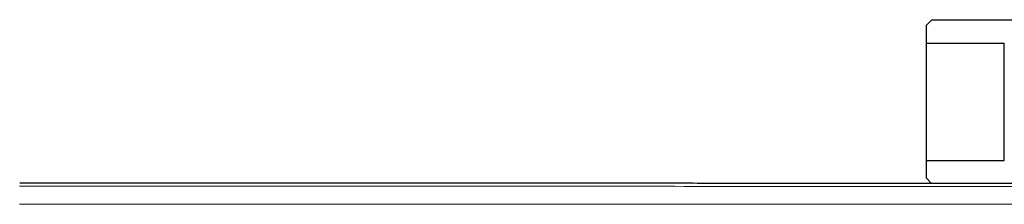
# Model space of a CAD drawing. Header units: millimetres. Extents: x 8 to 791, y 12 to 1717.
# Tile 18 of 256: x 445.41 to 487.49, y 833.73 to 841.6. Entities that reach past the tile are written whole.
import ezdxf

# ---------------------------------------------------------------- set-up
doc = ezdxf.new("R2010")
doc.units = ezdxf.units.MM

msp = doc.modelspace()

# ---------------------------------------------------------------- linework, layer by layer
at = {"color": 7, "linetype": 'Continuous', "lineweight": 30}
for p, q in [((484.4, 841.604), (484.15, 841.354)), ((484.4, 841.604), (506.148, 841.604)), ((484.15, 840.604), (487.491, 840.604)), ((484.15, 840.604), (484.15, 835.604)), ((487.491, 835.604), (487.491, 840.604)), ((484.15, 835.604), (487.491, 835.604)), ((484.15, 834.854), (484.382, 834.622))]:
    msp.add_line(p, q, dxfattribs=at)
for points, knots in [([(484.15, 841.352), (484.15, 841.352), (484.15, 841.351), (484.15, 841.327), (484.15, 841.286), (484.15, 841.231), (484.15, 841.162), (484.15, 841.078), (484.15, 840.981), (484.15, 840.868), (484.15, 840.744), (484.15, 840.651), (484.15, 840.604)], [0, 0, 0, 0, 0.082624, 0.201617, 0.300486, 0.399452, 0.498701, 0.59804, 0.698338, 0.798717, 0.899324, 1, 1, 1, 1]), ([(484.15, 835.604), (484.15, 835.558), (484.15, 835.467), (484.15, 835.344), (484.15, 835.232), (484.15, 835.134), (484.15, 835.049), (484.15, 834.979), (484.15, 834.924), (484.15, 834.882), (484.15, 834.857), (484.15, 834.857), (484.15, 834.856)], [0, 0, 0, 0, 0.098982, 0.198096, 0.29728, 0.397006, 0.496816, 0.597208, 0.697697, 0.798382, 0.913982, 1, 1, 1, 1]), ([(499.138, 834.618), (498.24, 834.619), (496.452, 834.619), (493.785, 834.62), (491.145, 834.621), (488.531, 834.621), (485.945, 834.622), (483.385, 834.622), (480.77, 834.623), (478.1, 834.624), (475.378, 834.624), (472.689, 834.625), (470.032, 834.625), (467.408, 834.626), (464.817, 834.626), (462.258, 834.626), (459.731, 834.627), (457.238, 834.627), (454.791, 834.627), (452.391, 834.628), (450.037, 834.628), (447.714, 834.628), (446.176, 834.628), (445.413, 834.628)], [0, 0, 0, 0, 0.050151, 0.0998, 0.148946, 0.19759, 0.245732, 0.293372, 0.34051, 0.391782, 0.442447, 0.492504, 0.541955, 0.590798, 0.639035, 0.686664, 0.733687, 0.780102, 0.825911, 0.870311, 0.914126, 0.957356, 1, 1, 1, 1])]:
    msp.add_open_spline(points, degree=3, knots=knots, dxfattribs=at)
at = {"color": 8, "linetype": 'Continuous', "lineweight": 0}
for points, knots in [([(445.41, 834.5), (447.544, 834.5), (453.943, 834.499), (464.61, 834.498), (476.763, 834.496), (488.269, 834.493), (495.509, 834.491), (499.129, 834.49)], [0, 0, 0, 0, 0.119134, 0.357401, 0.59567, 0.797835, 1, 1, 1, 1]), ([(499.124, 833.731), (495.504, 833.732), (488.265, 833.734), (476.759, 833.737), (464.607, 833.739), (453.941, 833.74), (447.542, 833.741), (445.409, 833.741)], [0, 0, 0, 0, 0.202165, 0.40433, 0.642598, 0.880866, 1, 1, 1, 1])]:
    msp.add_open_spline(points, degree=3, knots=knots, dxfattribs=at)

doc.saveas('drawing.dxf')
